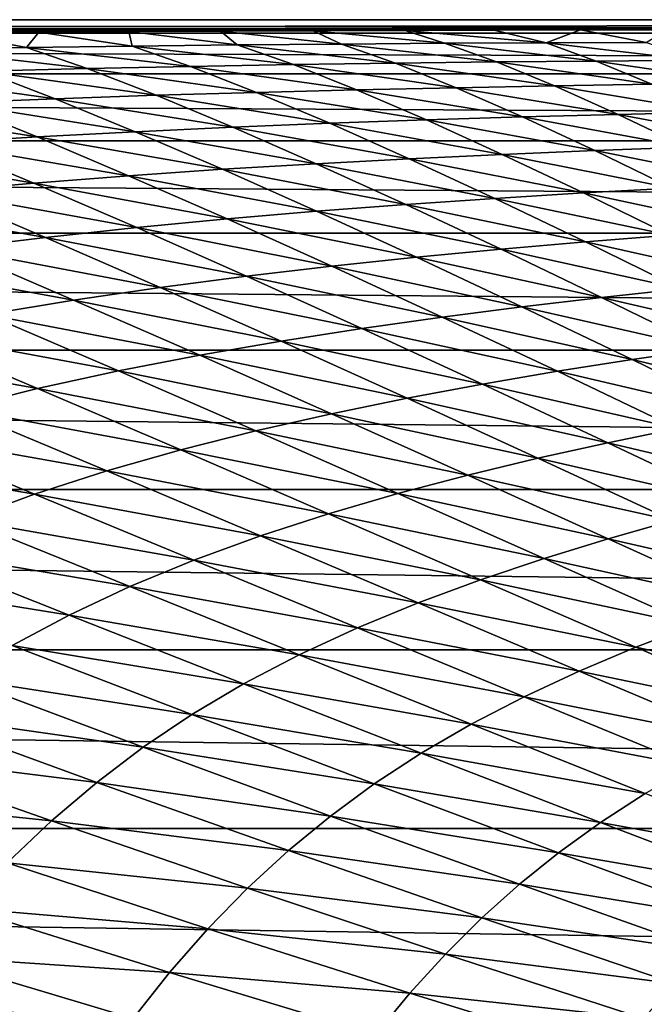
# Model space of a CAD drawing. Header units: metres. Extents: x -160 to 52, y -25 to 25.
# Tile 15 of 168: x -80.01 to -72.39, y 12.49 to 24.5. Entities that reach past the tile are written whole.
import ezdxf

# ---------------------------------------------------------------- set-up
doc = ezdxf.new("R2010")
doc.units = ezdxf.units.M
doc.layers.add('solid_509089_SW0001', color=7, linetype='CONTINUOUS')

msp = doc.modelspace()

# ---------------------------------------------------------------- linework, layer by layer
at = {"layer": 'solid_509089_SW0001'}
for points in [[(-159.199997, 24.5), (-2.2, 24.5), (-2.2, 24.334339, -2.844276)], [(-159.199997, 24.334339, -2.844276), (-159.199997, 24.5), (-2.2, 24.334339, -2.844276)], [(-159.199997, 24.334339, 2.844276), (-2.2, 24.5), (-159.199997, 24.5)], [(-33.600307, 24.421221, 1.963144), (-2.2, 24.5), (-159.199997, 24.334339, 2.844276)], [(-35.13702, 24.418377, 1.99821), (-33.600307, 24.421221, 1.963144), (-159.199997, 24.334339, 2.844276)], [(-36.553524, 24.413706, 2.054504), (-35.13702, 24.418377, 1.99821), (-159.199997, 24.334339, 2.844276)], [(-37.828999, 24.408001, 2.121211), (-36.553524, 24.413706, 2.054504), (-159.199997, 24.334339, 2.844276)], [(-38.81424, 24.403519, 2.172169), (-37.828999, 24.408001, 2.121211), (-159.199997, 24.334339, 2.844276)], [(-39.863876, 24.399248, 2.21962), (-38.81424, 24.403519, 2.172169), (-159.199997, 24.334339, 2.844276)], [(-39.863876, 24.399248, 2.21962), (-159.199997, 24.334339, 2.844276), (-68.788475, 24.380384, 2.418035)], [(-69.926704, 24.379534, 2.426587), (-68.788475, 24.380384, 2.418035), (-159.199997, 24.334339, 2.844276)], [(-71.041061, 24.378325, 2.438705), (-69.926704, 24.379534, 2.426587), (-159.199997, 24.334339, 2.844276)], [(-72.116058, 24.376907, 2.452823), (-71.041061, 24.378325, 2.438705), (-159.199997, 24.334339, 2.844276)], [(-73.165558, 24.375187, 2.469864), (-72.116058, 24.376907, 2.452823), (-159.199997, 24.334339, 2.844276)], [(-74.21978, 24.37282, 2.493129), (-73.165558, 24.375187, 2.469864), (-159.199997, 24.334339, 2.844276)], [(-75.307487, 24.36952, 2.52517), (-74.21978, 24.37282, 2.493129), (-159.199997, 24.334339, 2.844276)], [(-76.428886, 24.365541, 2.56327), (-75.307487, 24.36952, 2.52517), (-159.199997, 24.334339, 2.844276)], [(-77.560692, 24.36064, 2.609449), (-76.428886, 24.365541, 2.56327), (-159.199997, 24.334339, 2.844276)], [(-78.679222, 24.354401, 2.667049), (-77.560692, 24.36064, 2.609449), (-159.199997, 24.334339, 2.844276)], [(-79.775688, 24.346548, 2.737816), (-78.679222, 24.354401, 2.667049), (-159.199997, 24.334339, 2.844276)], [(-80.864426, 24.337172, 2.819938), (-79.775688, 24.346548, 2.737816), (-159.199997, 24.334339, 2.844276)], [(-159.199997, 24.334339, -2.844276), (-2.2, 24.334339, -2.844276), (-2.2, 23.8396, -5.650089)], [(-159.199997, 23.8396, -5.650089), (-159.199997, 24.334339, -2.844276), (-2.2, 23.8396, -5.650089)], [(-81.227478, 24.139177, 4.138541), (-79.927376, 24.160757, 4.013916), (-80.864426, 24.337172, 2.819938)], [(-79.927376, 24.160757, 4.013916), (-79.775688, 24.346548, 2.737816), (-80.864426, 24.337172, 2.819938)], [(-79.927376, 24.160757, 4.013916), (-78.637489, 24.178104, 3.911983), (-79.775688, 24.346548, 2.737816)], [(-78.637489, 24.178104, 3.911983), (-78.679222, 24.354401, 2.667049), (-79.775688, 24.346548, 2.737816)], [(-77.355537, 24.191977, 3.829826), (-77.560692, 24.36064, 2.609449), (-78.679222, 24.354401, 2.667049)], [(-78.637489, 24.178104, 3.911983), (-77.355537, 24.191977, 3.829826), (-78.679222, 24.354401, 2.667049)], [(-76.083107, 24.202991, 3.764718), (-76.428886, 24.365541, 2.56327), (-77.560692, 24.36064, 2.609449)], [(-77.355537, 24.191977, 3.829826), (-76.083107, 24.202991, 3.764718), (-77.560692, 24.36064, 2.609449)], [(-74.825348, 24.211657, 3.714107), (-75.307487, 24.36952, 2.52517), (-76.428886, 24.365541, 2.56327)], [(-76.083107, 24.202991, 3.764718), (-74.825348, 24.211657, 3.714107), (-76.428886, 24.365541, 2.56327)], [(-73.586243, 24.218428, 3.675612), (-74.21978, 24.37282, 2.493129), (-75.307487, 24.36952, 2.52517)], [(-74.825348, 24.211657, 3.714107), (-73.586243, 24.218428, 3.675612), (-75.307487, 24.36952, 2.52517)], [(-73.586243, 24.218428, 3.675612), (-73.165558, 24.375187, 2.469864), (-74.21978, 24.37282, 2.493129)], [(-73.586243, 24.218428, 3.675612), (-72.366386, 24.223642, 3.647285), (-73.165558, 24.375187, 2.469864)], [(-72.366386, 24.223642, 3.647285), (-72.116058, 24.376907, 2.452823), (-73.165558, 24.375187, 2.469864)], [(-79.185715, 23.90358, 5.276102), (-79.927376, 24.160757, 4.013916), (-81.227478, 24.139177, 4.138541)], [(-77.924553, 23.929705, 5.167535), (-78.637489, 24.178104, 3.911983), (-79.927376, 24.160757, 4.013916)], [(-77.924553, 23.929705, 5.167535), (-79.927376, 24.160757, 4.013916), (-79.185715, 23.90358, 5.276102)], [(-76.67009, 23.951345, 5.079157), (-77.355537, 24.191977, 3.829826), (-78.637489, 24.178104, 3.911983)], [(-76.67009, 23.951345, 5.079157), (-78.637489, 24.178104, 3.911983), (-77.924553, 23.929705, 5.167535)], [(-75.42395, 23.969208, 5.00853), (-76.083107, 24.202991, 3.764718), (-77.355537, 24.191977, 3.829826)], [(-75.42395, 23.969208, 5.00853), (-77.355537, 24.191977, 3.829826), (-76.67009, 23.951345, 5.079157)], [(-74.191193, 23.983858, 4.953379), (-74.825348, 24.211657, 3.714107), (-76.083107, 24.202991, 3.764718)], [(-74.191193, 23.983858, 4.953379), (-76.083107, 24.202991, 3.764718), (-75.42395, 23.969208, 5.00853)], [(-72.975731, 23.995815, 4.911579), (-73.586243, 24.218428, 3.675612), (-74.825348, 24.211657, 3.714107)], [(-72.975731, 23.995815, 4.911579), (-74.825348, 24.211657, 3.714107), (-74.191193, 23.983858, 4.953379)], [(-71.778076, 24.00548, 4.881386), (-72.366386, 24.223642, 3.647285), (-73.586243, 24.218428, 3.675612)], [(-71.778076, 24.00548, 4.881386), (-73.586243, 24.218428, 3.675612), (-72.975731, 23.995815, 4.911579)], [(-79.185715, 23.90358, 5.276102), (-81.227478, 24.139177, 4.138541), (-80.455666, 23.872108, 5.407473)], [(-77.924553, 23.929705, 5.167535), (-79.185715, 23.90358, 5.276102), (-77.118164, 23.613365, 6.471873)], [(-76.67009, 23.951345, 5.079157), (-77.924553, 23.929705, 5.167535), (-75.898087, 23.644266, 6.379483)], [(-77.924553, 23.929705, 5.167535), (-77.118164, 23.613365, 6.471873), (-75.898087, 23.644266, 6.379483)], [(-75.42395, 23.969208, 5.00853), (-76.67009, 23.951345, 5.079157), (-74.684998, 23.670498, 6.305197)], [(-76.67009, 23.951345, 5.079157), (-75.898087, 23.644266, 6.379483), (-74.684998, 23.670498, 6.305197)], [(-74.191193, 23.983858, 4.953379), (-75.42395, 23.969208, 5.00853), (-73.483795, 23.692661, 6.246986)], [(-75.42395, 23.969208, 5.00853), (-74.684998, 23.670498, 6.305197), (-73.483795, 23.692661, 6.246986)], [(-72.975731, 23.995815, 4.911579), (-74.191193, 23.983858, 4.953379), (-72.298218, 23.711306, 6.202955)], [(-74.191193, 23.983858, 4.953379), (-73.483795, 23.692661, 6.246986), (-72.298218, 23.711306, 6.202955)], [(-71.778076, 24.00548, 4.881386), (-72.975731, 23.995815, 4.911579), (-71.12867, 23.726891, 6.171534)], [(-72.975731, 23.995815, 4.911579), (-72.298218, 23.711306, 6.202955), (-71.12867, 23.726891, 6.171534)], [(-159.199997, 23.8396, -5.650089), (-2.2, 23.8396, -5.650089), (-2.2, 23.022469, -8.379494)], [(-159.199997, 23.022469, -8.379494), (-159.199997, 23.8396, -5.650089), (-2.2, 23.022469, -8.379494)], [(-80.455666, 23.872108, 5.407473), (-81.737061, 23.834236, 5.564703), (-79.576447, 23.534327, 6.71985)], [(-81.737061, 23.834236, 5.564703), (-80.81913, 23.484093, 6.880537), (-79.576447, 23.534327, 6.71985)], [(-79.185715, 23.90358, 5.276102), (-80.455666, 23.872108, 5.407473), (-78.343628, 23.577032, 6.584547)], [(-80.455666, 23.872108, 5.407473), (-79.576447, 23.534327, 6.71985), (-78.343628, 23.577032, 6.584547)], [(-79.185715, 23.90358, 5.276102), (-78.343628, 23.577032, 6.584547), (-77.118164, 23.613365, 6.471873)], [(-74.684998, 23.670498, 6.305197), (-75.898087, 23.644266, 6.379483), (-73.872421, 23.313198, 7.659232)], [(-73.483795, 23.692661, 6.246986), (-74.684998, 23.670498, 6.305197), (-72.708458, 23.344185, 7.59914)], [(-74.684998, 23.670498, 6.305197), (-73.872421, 23.313198, 7.659232), (-72.708458, 23.344185, 7.59914)], [(-72.298218, 23.711306, 6.202955), (-73.483795, 23.692661, 6.246986), (-71.558197, 23.370808, 7.553729)], [(-73.483795, 23.692661, 6.246986), (-72.708458, 23.344185, 7.59914), (-71.558197, 23.370808, 7.553729)], [(-78.343628, 23.577032, 6.584547), (-79.576447, 23.534327, 6.71985), (-77.409813, 23.188032, 7.945101)], [(-77.118164, 23.613365, 6.471873), (-78.343628, 23.577032, 6.584547), (-76.226189, 23.235819, 7.830338)], [(-78.343628, 23.577032, 6.584547), (-77.409813, 23.188032, 7.945101), (-76.226189, 23.235819, 7.830338)], [(-75.898087, 23.644266, 6.379483), (-77.118164, 23.613365, 6.471873), (-75.046547, 23.277277, 7.735696)], [(-77.118164, 23.613365, 6.471873), (-76.226189, 23.235819, 7.830338), (-75.046547, 23.277277, 7.735696)], [(-75.898087, 23.644266, 6.379483), (-75.046547, 23.277277, 7.735696), (-73.872421, 23.313198, 7.659232)], [(-80.81913, 23.484093, 6.880537), (-82.075378, 23.424541, 7.070629), (-79.797127, 23.069248, 8.243759)], [(-79.576447, 23.534327, 6.71985), (-80.81913, 23.484093, 6.880537), (-78.599327, 23.132917, 8.08208)], [(-80.81913, 23.484093, 6.880537), (-79.797127, 23.069248, 8.243759), (-78.599327, 23.132917, 8.08208)], [(-79.576447, 23.534327, 6.71985), (-78.599327, 23.132917, 8.08208), (-77.409813, 23.188032, 7.945101)], [(-82.075378, 23.424541, 7.070629), (-81.006752, 22.995132, 8.433805), (-79.797127, 23.069248, 8.243759)], [(-73.872421, 23.313198, 7.659232), (-75.046547, 23.277277, 7.735696), (-72.991943, 22.903082, 9.075428)], [(-72.708458, 23.344185, 7.59914), (-73.872421, 23.313198, 7.659232), (-71.870071, 22.944071, 9.014344)], [(-73.872421, 23.313198, 7.659232), (-72.991943, 22.903082, 9.075428), (-71.870071, 22.944071, 9.014344)], [(-71.558197, 23.370808, 7.553729), (-72.708458, 23.344185, 7.59914), (-70.75972, 22.979815, 8.968194)], [(-72.708458, 23.344185, 7.59914), (-71.870071, 22.944071, 9.014344), (-70.75972, 22.979815, 8.968194)], [(-77.409813, 23.188032, 7.945101), (-78.599327, 23.132917, 8.08208), (-76.392578, 22.74275, 9.363813)], [(-76.226189, 23.235819, 7.830338), (-77.409813, 23.188032, 7.945101), (-75.256081, 22.80311, 9.248502)], [(-77.409813, 23.188032, 7.945101), (-76.392578, 22.74275, 9.363813), (-75.256081, 22.80311, 9.248502)], [(-75.046547, 23.277277, 7.735696), (-76.226189, 23.235819, 7.830338), (-74.12207, 22.856287, 9.152948)], [(-76.226189, 23.235819, 7.830338), (-75.256081, 22.80311, 9.248502), (-74.12207, 22.856287, 9.152948)], [(-75.046547, 23.277277, 7.735696), (-74.12207, 22.856287, 9.152948), (-72.991943, 22.903082, 9.075428)], [(-79.797127, 23.069248, 8.243759), (-81.006752, 22.995132, 8.433805), (-78.681, 22.596109, 9.661523)], [(-78.599327, 23.132917, 8.08208), (-79.797127, 23.069248, 8.243759), (-77.533432, 22.674173, 9.500746)], [(-79.797127, 23.069248, 8.243759), (-78.681, 22.596109, 9.661523), (-77.533432, 22.674173, 9.500746)], [(-78.599327, 23.132917, 8.08208), (-77.533432, 22.674173, 9.500746), (-76.392578, 22.74275, 9.363813)], [(-159.199997, 23.022469, -8.379494), (-2.2, 23.022469, -8.379494), (-2.2, 21.893999, -10.99558)], [(-159.199997, 21.893999, -10.99558), (-159.199997, 23.022469, -8.379494), (-2.2, 21.893999, -10.99558)], [(-81.006752, 22.995132, 8.433805), (-82.231361, 22.908506, 8.656115), (-79.838661, 22.506599, 9.849483)], [(-81.006752, 22.995132, 8.433805), (-79.838661, 22.506599, 9.849483), (-78.681, 22.596109, 9.661523)], [(-82.231361, 22.908506, 8.656115), (-81.009468, 22.403515, 10.068175), (-79.838661, 22.506599, 9.849483)], [(-74.12207, 22.856287, 9.152948), (-75.256081, 22.80311, 9.248502), (-73.129883, 22.385517, 10.637607)], [(-72.991943, 22.903082, 9.075428), (-74.12207, 22.856287, 9.152948), (-72.04789, 22.444292, 10.559866)], [(-74.12207, 22.856287, 9.152948), (-73.129883, 22.385517, 10.637607), (-72.04789, 22.444292, 10.559866)], [(-71.870071, 22.944071, 9.014344), (-72.991943, 22.903082, 9.075428), (-70.972076, 22.496395, 10.498444)], [(-72.991943, 22.903082, 9.075428), (-72.04789, 22.444292, 10.559866), (-70.972076, 22.496395, 10.498444)], [(-76.392578, 22.74275, 9.363813), (-77.533432, 22.674173, 9.500746), (-75.299004, 22.245605, 10.847767)], [(-75.256081, 22.80311, 9.248502), (-76.392578, 22.74275, 9.363813), (-74.213989, 22.319548, 10.733067)], [(-76.392578, 22.74275, 9.363813), (-75.299004, 22.245605, 10.847767), (-74.213989, 22.319548, 10.733067)], [(-75.256081, 22.80311, 9.248502), (-74.213989, 22.319548, 10.733067), (-73.129883, 22.385517, 10.637607)], [(-78.681, 22.596109, 9.661523), (-79.838661, 22.506599, 9.849483), (-77.47963, 22.069365, 11.141791)], [(-77.533432, 22.674173, 9.500746), (-78.681, 22.596109, 9.661523), (-76.386772, 22.16264, 10.983347)], [(-78.681, 22.596109, 9.661523), (-77.47963, 22.069365, 11.141791), (-76.386772, 22.16264, 10.983347)], [(-77.533432, 22.674173, 9.500746), (-76.386772, 22.16264, 10.983347), (-75.299004, 22.245605, 10.847767)], [(-79.838661, 22.506599, 9.849483), (-81.009468, 22.403515, 10.068175), (-78.580872, 21.963795, 11.326119)], [(-79.838661, 22.506599, 9.849483), (-78.580872, 21.963795, 11.326119), (-77.47963, 22.069365, 11.141791)], [(-81.009468, 22.403515, 10.068175), (-82.190536, 22.284357, 10.321122), (-79.693443, 21.843779, 11.539551)], [(-81.009468, 22.403515, 10.068175), (-79.693443, 21.843779, 11.539551), (-78.580872, 21.963795, 11.326119)], [(-73.129883, 22.385517, 10.637607), (-74.213989, 22.319548, 10.733067), (-72.07489, 21.868755, 12.196342)], [(-72.04789, 22.444292, 10.559866), (-73.129883, 22.385517, 10.637607), (-71.044281, 21.940557, 12.118945)], [(-73.129883, 22.385517, 10.637607), (-72.07489, 21.868755, 12.196342), (-71.044281, 21.940557, 12.118945)], [(-82.190536, 22.284357, 10.321122), (-80.814697, 21.706837, 11.78528), (-79.693443, 21.843779, 11.539551)], [(-75.299004, 22.245605, 10.847767), (-76.386772, 22.16264, 10.983347), (-74.135818, 21.70056, 12.404307)], [(-74.213989, 22.319548, 10.733067), (-75.299004, 22.245605, 10.847767), (-73.105743, 21.789, 12.291021)], [(-75.299004, 22.245605, 10.847767), (-74.135818, 21.70056, 12.404307), (-73.105743, 21.789, 12.291021)], [(-74.213989, 22.319548, 10.733067), (-73.105743, 21.789, 12.291021), (-72.07489, 21.868755, 12.196342)], [(-76.386772, 22.16264, 10.983347), (-77.47963, 22.069365, 11.141791), (-75.167007, 21.6024, 12.537632)], [(-76.386772, 22.16264, 10.983347), (-75.167007, 21.6024, 12.537632), (-74.135818, 21.70056, 12.404307)], [(-77.47963, 22.069365, 11.141791), (-78.580872, 21.963795, 11.326119), (-76.201622, 21.493246, 12.692745)], [(-77.47963, 22.069365, 11.141791), (-76.201622, 21.493246, 12.692745), (-75.167007, 21.6024, 12.537632)], [(-159.199997, 21.893999, -10.99558), (-2.2, 21.893999, -10.99558), (-2.2, 20.469452, -13.46297)], [(-159.199997, 20.469452, -13.46297), (-159.199997, 21.893999, -10.99558), (-2.2, 20.469452, -13.46297)], [(-78.580872, 21.963795, 11.326119), (-79.693443, 21.843779, 11.539551), (-77.242874, 21.371126, 12.872365)], [(-78.580872, 21.963795, 11.326119), (-77.242874, 21.371126, 12.872365), (-76.201622, 21.493246, 12.692745)], [(-72.07489, 21.868755, 12.196342), (-73.105743, 21.789, 12.291021), (-70.961746, 21.309742, 13.835801)], [(-79.693443, 21.843779, 11.539551), (-80.814697, 21.706837, 11.78528), (-78.293648, 21.233902, 13.079397)], [(-79.693443, 21.843779, 11.539551), (-78.293648, 21.233902, 13.079397), (-77.242874, 21.371126, 12.872365)], [(-73.105743, 21.789, 12.291021), (-74.135818, 21.70056, 12.404307), (-71.936836, 21.215271, 13.92934)], [(-73.105743, 21.789, 12.291021), (-71.936836, 21.215271, 13.92934), (-70.961746, 21.309742, 13.835801)], [(-80.814697, 21.706837, 11.78528), (-81.938622, 21.550295, 12.066478), (-79.35154, 21.079165, 13.316724)], [(-80.814697, 21.706837, 11.78528), (-79.35154, 21.079165, 13.316724), (-78.293648, 21.233902, 13.079397)], [(-74.135818, 21.70056, 12.404307), (-75.167007, 21.6024, 12.537632), (-72.909401, 21.111507, 14.040784)], [(-74.135818, 21.70056, 12.404307), (-72.909401, 21.111507, 14.040784), (-71.936836, 21.215271, 13.92934)], [(-81.938622, 21.550295, 12.066478), (-80.410988, 20.904343, 13.587208), (-79.35154, 21.079165, 13.316724)], [(-75.167007, 21.6024, 12.537632), (-76.201622, 21.493246, 12.692745), (-73.881363, 20.997461, 14.171362)], [(-75.167007, 21.6024, 12.537632), (-73.881363, 20.997461, 14.171362), (-72.909401, 21.111507, 14.040784)], [(-76.201622, 21.493246, 12.692745), (-77.242874, 21.371126, 12.872365), (-74.855057, 20.871901, 14.322599)], [(-76.201622, 21.493246, 12.692745), (-74.855057, 20.871901, 14.322599), (-73.881363, 20.997461, 14.171362)], [(-77.242874, 21.371126, 12.872365), (-78.293648, 21.233902, 13.079397), (-75.833618, 20.732903, 14.496922)], [(-77.242874, 21.371126, 12.872365), (-75.833618, 20.732903, 14.496922), (-74.855057, 20.871901, 14.322599)], [(-78.293648, 21.233902, 13.079397), (-79.35154, 21.079165, 13.316724), (-76.819862, 20.57839, 14.696933)], [(-78.293648, 21.233902, 13.079397), (-76.819862, 20.57839, 14.696933), (-75.833618, 20.732903, 14.496922)], [(-71.936836, 21.215271, 13.92934), (-72.909401, 21.111507, 14.040784), (-70.71228, 20.602215, 15.655379)], [(-79.35154, 21.079165, 13.316724), (-80.410988, 20.904343, 13.587208), (-77.811661, 20.406071, 14.925215)], [(-79.35154, 21.079165, 13.316724), (-77.811661, 20.406071, 14.925215), (-76.819862, 20.57839, 14.696933)], [(-72.909401, 21.111507, 14.040784), (-73.881363, 20.997461, 14.171362), (-71.62558, 20.482418, 15.76488)], [(-72.909401, 21.111507, 14.040784), (-71.62558, 20.482418, 15.76488), (-70.71228, 20.602215, 15.655379)], [(-73.881363, 20.997461, 14.171362), (-74.855057, 20.871901, 14.322599), (-72.53653, 20.351927, 15.892587)], [(-73.881363, 20.997461, 14.171362), (-72.53653, 20.351927, 15.892587), (-71.62558, 20.482418, 15.76488)], [(-80.410988, 20.904343, 13.587208), (-81.465126, 20.706684, 13.893162), (-78.803909, 20.213516, 15.18434)], [(-80.410988, 20.904343, 13.587208), (-78.803909, 20.213516, 15.18434), (-77.811661, 20.406071, 14.925215)], [(-74.855057, 20.871901, 14.322599), (-75.833618, 20.732903, 14.496922), (-73.447479, 20.209587, 16.039803)], [(-74.855057, 20.871901, 14.322599), (-73.447479, 20.209587, 16.039803), (-72.53653, 20.351927, 15.892587)], [(-81.465126, 20.706684, 13.893162), (-82.504997, 20.483154, 14.236), (-79.790291, 19.998161, 15.476355)], [(-81.465126, 20.706684, 13.893162), (-79.790291, 19.998161, 15.476355), (-78.803909, 20.213516, 15.18434)], [(-75.833618, 20.732903, 14.496922), (-76.819862, 20.57839, 14.696933), (-74.361481, 20.053572, 16.20867)], [(-75.833618, 20.732903, 14.496922), (-74.361481, 20.053572, 16.20867), (-73.447479, 20.209587, 16.039803)], [(-76.819862, 20.57839, 14.696933), (-77.811661, 20.406071, 14.925215), (-75.281319, 19.881905, 16.401491)], [(-76.819862, 20.57839, 14.696933), (-75.281319, 19.881905, 16.401491), (-74.361481, 20.053572, 16.20867)], [(-159.199997, 20.469452, -13.46297), (-2.2, 20.469452, -13.46297), (-2.2, 18.768089, -15.748297)], [(-159.199997, 18.768089, -15.748297), (-159.199997, 20.469452, -13.46297), (-2.2, 18.768089, -15.748297)], [(-82.504997, 20.483154, 14.236), (-80.76255, 19.757206, 15.802452), (-79.790291, 19.998161, 15.476355)], [(-71.62558, 20.482418, 15.76488), (-72.53653, 20.351927, 15.892587), (-70.289169, 19.817543, 17.585684)], [(-77.811661, 20.406071, 14.925215), (-78.803909, 20.213516, 15.18434), (-76.205116, 19.692451, 16.620567)], [(-77.811661, 20.406071, 14.925215), (-76.205116, 19.692451, 16.620567), (-75.281319, 19.881905, 16.401491)], [(-72.53653, 20.351927, 15.892587), (-73.447479, 20.209587, 16.039803), (-71.13813, 19.670282, 17.710556)], [(-72.53653, 20.351927, 15.892587), (-71.13813, 19.670282, 17.710556), (-70.289169, 19.817543, 17.585684)], [(-78.803909, 20.213516, 15.18434), (-79.790291, 19.998161, 15.476355), (-77.128235, 19.482975, 16.868189)], [(-78.803909, 20.213516, 15.18434), (-77.128235, 19.482975, 16.868189), (-76.205116, 19.692451, 16.620567)], [(-73.447479, 20.209587, 16.039803), (-74.361481, 20.053572, 16.20867), (-71.985321, 19.511047, 17.853781)], [(-73.447479, 20.209587, 16.039803), (-71.985321, 19.511047, 17.853781), (-71.13813, 19.670282, 17.710556)], [(-79.790291, 19.998161, 15.476355), (-80.76255, 19.757206, 15.802452), (-78.044937, 19.251137, 17.146154)], [(-79.790291, 19.998161, 15.476355), (-78.044937, 19.251137, 17.146154), (-77.128235, 19.482975, 16.868189)], [(-74.361481, 20.053572, 16.20867), (-75.281319, 19.881905, 16.401491), (-72.833755, 19.338139, 18.017225)], [(-74.361481, 20.053572, 16.20867), (-72.833755, 19.338139, 18.017225), (-71.985321, 19.511047, 17.853781)], [(-75.281319, 19.881905, 16.401491), (-76.205116, 19.692451, 16.620567), (-73.686142, 19.149723, 18.202908)], [(-75.281319, 19.881905, 16.401491), (-73.686142, 19.149723, 18.202908), (-72.833755, 19.338139, 18.017225)], [(-80.76255, 19.757206, 15.802452), (-81.711914, 19.488146, 16.163034), (-78.947662, 18.994413, 17.45545)], [(-80.76255, 19.757206, 15.802452), (-78.947662, 18.994413, 17.45545), (-78.044937, 19.251137, 17.146154)], [(-76.205116, 19.692451, 16.620567), (-77.128235, 19.482975, 16.868189), (-74.540894, 18.943865, 18.412849)], [(-76.205116, 19.692451, 16.620567), (-74.540894, 18.943865, 18.412849), (-73.686142, 19.149723, 18.202908)], [(-81.711914, 19.488146, 16.163034), (-82.627808, 19.19006, 16.554949), (-79.828377, 18.710577, 17.796322)], [(-81.711914, 19.488146, 16.163034), (-79.828377, 18.710577, 17.796322), (-78.947662, 18.994413, 17.45545)], [(-77.128235, 19.482975, 16.868189), (-78.044937, 19.251137, 17.146154), (-75.393845, 18.718563, 18.649078)], [(-77.128235, 19.482975, 16.868189), (-75.393845, 18.718563, 18.649078), (-74.540894, 18.943865, 18.412849)], [(-71.985321, 19.511047, 17.853781), (-72.833755, 19.338139, 18.017225), (-70.474686, 18.781321, 19.774342)], [(-78.044937, 19.251137, 17.146154), (-78.947662, 18.994413, 17.45545), (-76.239799, 18.471739, 18.913155)], [(-78.044937, 19.251137, 17.146154), (-76.239799, 18.471739, 18.913155), (-75.393845, 18.718563, 18.649078)], [(-72.833755, 19.338139, 18.017225), (-73.686142, 19.149723, 18.202908), (-71.25737, 18.591944, 19.932545)], [(-72.833755, 19.338139, 18.017225), (-71.25737, 18.591944, 19.932545), (-70.474686, 18.781321, 19.774342)], [(-82.627808, 19.19006, 16.554949), (-80.677429, 18.398977, 18.165665), (-79.828377, 18.710577, 17.796322)], [(-73.686142, 19.149723, 18.202908), (-74.540894, 18.943865, 18.412849), (-72.042145, 18.387491, 20.11129)], [(-73.686142, 19.149723, 18.202908), (-72.042145, 18.387491, 20.11129), (-71.25737, 18.591944, 19.932545)], [(-78.947662, 18.994413, 17.45545), (-79.828377, 18.710577, 17.796322), (-77.071907, 18.201174, 19.205883)], [(-78.947662, 18.994413, 17.45545), (-77.071907, 18.201174, 19.205883), (-76.239799, 18.471739, 18.913155)], [(-74.540894, 18.943865, 18.412849), (-75.393845, 18.718563, 18.649078), (-72.827698, 18.16626, 20.312344)], [(-74.540894, 18.943865, 18.412849), (-72.827698, 18.16626, 20.312344), (-72.042145, 18.387491, 20.11129)], [(-159.199997, 18.768089, -15.748297), (-2.2, 18.768089, -15.748297), (-2.2, 16.81292, -17.820654)], [(-159.199997, 16.81292, -17.820654), (-159.199997, 18.768089, -15.748297), (-2.2, 16.81292, -17.820654)], [(-79.828377, 18.710577, 17.796322), (-80.677429, 18.398977, 18.165665), (-77.882904, 17.904951, 19.527367)], [(-79.828377, 18.710577, 17.796322), (-77.882904, 17.904951, 19.527367), (-77.071907, 18.201174, 19.205883)], [(-75.393845, 18.718563, 18.649078), (-76.239799, 18.471739, 18.913155), (-73.610306, 17.926516, 20.537477)], [(-75.393845, 18.718563, 18.649078), (-73.610306, 17.926516, 20.537477), (-72.827698, 18.16626, 20.312344)], [(-80.677429, 18.398977, 18.165665), (-81.48468, 18.059566, 18.559189), (-78.664032, 17.582689, 19.874571)], [(-80.677429, 18.398977, 18.165665), (-78.664032, 17.582689, 19.874571), (-77.882904, 17.904951, 19.527367)], [(-76.239799, 18.471739, 18.913155), (-77.071907, 18.201174, 19.205883), (-74.385338, 17.66647, 20.788036)], [(-76.239799, 18.471739, 18.913155), (-74.385338, 17.66647, 20.788036), (-73.610306, 17.926516, 20.537477)], [(-72.042145, 18.387491, 20.11129), (-72.827698, 18.16626, 20.312344), (-70.356918, 17.601671, 22.13736)], [(-77.071907, 18.201174, 19.205883), (-77.882904, 17.904951, 19.527367), (-75.146652, 17.384247, 21.064657)], [(-77.071907, 18.201174, 19.205883), (-75.146652, 17.384247, 21.064657), (-74.385338, 17.66647, 20.788036)], [(-72.827698, 18.16626, 20.312344), (-73.610306, 17.926516, 20.537477), (-71.073975, 17.366425, 22.329952)], [(-72.827698, 18.16626, 20.312344), (-71.073975, 17.366425, 22.329952), (-70.356918, 17.601671, 22.13736)], [(-81.48468, 18.059566, 18.559189), (-82.240524, 17.694265, 18.970177), (-79.40609, 17.2346, 20.243345)], [(-81.48468, 18.059566, 18.559189), (-79.40609, 17.2346, 20.243345), (-78.664032, 17.582689, 19.874571)], [(-77.882904, 17.904951, 19.527367), (-78.664032, 17.582689, 19.874571), (-75.887718, 17.078247, 21.367323)], [(-77.882904, 17.904951, 19.527367), (-75.887718, 17.078247, 21.367323), (-75.146652, 17.384247, 21.064657)], [(-73.610306, 17.926516, 20.537477), (-74.385338, 17.66647, 20.788036), (-71.78698, 17.113914, 22.544476)], [(-73.610306, 17.926516, 20.537477), (-71.78698, 17.113914, 22.544476), (-71.073975, 17.366425, 22.329952)], [(-82.240524, 17.694265, 18.970177), (-80.100395, 16.862825, 20.62726), (-79.40609, 17.2346, 20.243345)], [(-74.385338, 17.66647, 20.788036), (-75.146652, 17.384247, 21.064657), (-72.491821, 16.842669, 22.78207)], [(-74.385338, 17.66647, 20.788036), (-72.491821, 16.842669, 22.78207), (-71.78698, 17.113914, 22.544476)], [(-78.664032, 17.582689, 19.874571), (-79.40609, 17.2346, 20.243345), (-76.600677, 16.748363, 21.693089)], [(-78.664032, 17.582689, 19.874571), (-76.600677, 16.748363, 21.693089), (-75.887718, 17.078247, 21.367323)], [(-75.146652, 17.384247, 21.064657), (-75.887718, 17.078247, 21.367323), (-73.18306, 16.551157, 23.043226)], [(-75.146652, 17.384247, 21.064657), (-73.18306, 16.551157, 23.043226), (-72.491821, 16.842669, 22.78207)], [(-79.40609, 17.2346, 20.243345), (-80.100395, 16.862825, 20.62726), (-77.27729, 16.395048, 22.037956)], [(-79.40609, 17.2346, 20.243345), (-77.27729, 16.395048, 22.037956), (-76.600677, 16.748363, 21.693089)], [(-75.887718, 17.078247, 21.367323), (-76.600677, 16.748363, 21.693089), (-73.854889, 16.238129, 23.327827)], [(-75.887718, 17.078247, 21.367323), (-73.854889, 16.238129, 23.327827), (-73.18306, 16.551157, 23.043226)], [(-71.78698, 17.113914, 22.544476), (-72.491821, 16.842669, 22.78207), (-69.93293, 16.288418, 24.681114)], [(-80.100395, 16.862825, 20.62726), (-80.750259, 16.465454, 21.023928), (-77.909744, 16.020647, 22.395798)], [(-80.100395, 16.862825, 20.62726), (-77.909744, 16.020647, 22.395798), (-77.27729, 16.395048, 22.037956)], [(-72.491821, 16.842669, 22.78207), (-73.18306, 16.551157, 23.043226), (-70.569221, 16.008198, 24.906382)], [(-72.491821, 16.842669, 22.78207), (-70.569221, 16.008198, 24.906382), (-69.93293, 16.288418, 24.681114)], [(-159.199997, 16.81292, -17.820654), (-2.2, 16.81292, -17.820654), (-2.2, 14.630385, -19.652018)], [(-159.199997, 14.630385, -19.652018), (-159.199997, 16.81292, -17.820654), (-2.2, 14.630385, -19.652018)], [(-76.600677, 16.748363, 21.693089), (-77.27729, 16.395048, 22.037956), (-74.500336, 15.903725, 23.633026)], [(-76.600677, 16.748363, 21.693089), (-74.500336, 15.903725, 23.633026), (-73.854889, 16.238129, 23.327827)], [(-80.750259, 16.465454, 21.023928), (-81.374084, 16.032457, 21.439613), (-78.501251, 15.623528, 22.764175)], [(-80.750259, 16.465454, 21.023928), (-78.501251, 15.623528, 22.764175), (-77.909744, 16.020647, 22.395798)], [(-73.18306, 16.551157, 23.043226), (-73.854889, 16.238129, 23.327827), (-71.192009, 15.709912, 25.152796)], [(-73.18306, 16.551157, 23.043226), (-71.192009, 15.709912, 25.152796), (-70.569221, 16.008198, 24.906382)], [(-77.27729, 16.395048, 22.037956), (-77.909744, 16.020647, 22.395798), (-75.112099, 15.548632, 23.955006)], [(-77.27729, 16.395048, 22.037956), (-75.112099, 15.548632, 23.955006), (-74.500336, 15.903725, 23.633026)], [(-73.854889, 16.238129, 23.327827), (-74.500336, 15.903725, 23.633026), (-71.796196, 15.39265, 25.42016)], [(-73.854889, 16.238129, 23.327827), (-71.796196, 15.39265, 25.42016), (-71.192009, 15.709912, 25.152796)], [(-81.374084, 16.032457, 21.439613), (-81.983467, 15.555639, 21.878801), (-79.068802, 15.19407, 23.148699)], [(-81.374084, 16.032457, 21.439613), (-79.068802, 15.19407, 23.148699), (-78.501251, 15.623528, 22.764175)], [(-77.909744, 16.020647, 22.395798), (-78.501251, 15.623528, 22.764175), (-75.683235, 15.175364, 24.287945)], [(-77.909744, 16.020647, 22.395798), (-75.683235, 15.175364, 24.287945), (-75.112099, 15.548632, 23.955006)], [(-74.500336, 15.903725, 23.633026), (-75.112099, 15.548632, 23.955006), (-72.375679, 15.056791, 25.705748)], [(-74.500336, 15.903725, 23.633026), (-72.375679, 15.056791, 25.705748), (-71.796196, 15.39265, 25.42016)], [(-78.501251, 15.623528, 22.764175), (-79.068802, 15.19407, 23.148699), (-76.216827, 14.782574, 24.629375)], [(-78.501251, 15.623528, 22.764175), (-76.216827, 14.782574, 24.629375), (-75.683235, 15.175364, 24.287945)], [(-81.983467, 15.555639, 21.878801), (-82.576927, 15.032776, 22.338039), (-79.623138, 14.724337, 23.553514)], [(-81.983467, 15.555639, 21.878801), (-79.623138, 14.724337, 23.553514), (-79.068802, 15.19407, 23.148699)], [(-75.112099, 15.548632, 23.955006), (-75.683235, 15.175364, 24.287945), (-72.924057, 14.703226, 26.005934)], [(-75.112099, 15.548632, 23.955006), (-72.924057, 14.703226, 26.005934), (-72.375679, 15.056791, 25.705748)], [(-79.068802, 15.19407, 23.148699), (-79.623138, 14.724337, 23.553514), (-76.728485, 14.361082, 24.984301)], [(-79.068802, 15.19407, 23.148699), (-76.728485, 14.361082, 24.984301), (-76.216827, 14.782574, 24.629375)], [(-75.683235, 15.175364, 24.287945), (-76.216827, 14.782574, 24.629375), (-73.435257, 14.334608, 26.315218)], [(-75.683235, 15.175364, 24.287945), (-73.435257, 14.334608, 26.315218), (-72.924057, 14.703226, 26.005934)], [(-82.576927, 15.032776, 22.338039), (-80.163017, 14.212271, 23.975428), (-79.623138, 14.724337, 23.553514)], [(-72.375679, 15.056791, 25.705748), (-72.924057, 14.703226, 26.005934), (-70.238503, 14.216099, 27.920559)], [(-76.216827, 14.782574, 24.629375), (-76.728485, 14.361082, 24.984301), (-73.912193, 13.949865, 26.631128)], [(-76.216827, 14.782574, 24.629375), (-73.912193, 13.949865, 26.631128), (-73.435257, 14.334608, 26.315218)], [(-79.623138, 14.724337, 23.553514), (-80.163017, 14.212271, 23.975428), (-77.228172, 13.903184, 25.356539)], [(-79.623138, 14.724337, 23.553514), (-77.228172, 13.903184, 25.356539), (-76.728485, 14.361082, 24.984301)], [(-72.924057, 14.703226, 26.005934), (-73.435257, 14.334608, 26.315218), (-70.725853, 13.866879, 28.199867)], [(-72.924057, 14.703226, 26.005934), (-70.725853, 13.866879, 28.199867), (-70.238503, 14.216099, 27.920559)], [(-159.199997, 14.630385, -19.652018), (-2.2, 14.630385, -19.652018), (-2.2, 12.25, -21.217623)], [(-159.199997, 12.25, -21.217623), (-159.199997, 14.630385, -19.652018), (-2.2, 12.25, -21.217623)], [(-76.728485, 14.361082, 24.984301), (-77.228172, 13.903184, 25.356539), (-74.369156, 13.540298, 26.958096)], [(-76.728485, 14.361082, 24.984301), (-74.369156, 13.540298, 26.958096), (-73.912193, 13.949865, 26.631128)], [(-73.435257, 14.334608, 26.315218), (-73.912193, 13.949865, 26.631128), (-71.179359, 13.50577, 28.48661)], [(-73.435257, 14.334608, 26.315218), (-71.179359, 13.50577, 28.48661), (-70.725853, 13.866879, 28.199867)], [(-80.163017, 14.212271, 23.975428), (-80.681229, 13.66011, 24.406649), (-77.71489, 13.406895, 25.743151)], [(-80.163017, 14.212271, 23.975428), (-77.71489, 13.406895, 25.743151), (-77.228172, 13.903184, 25.356539)], [(-73.912193, 13.949865, 26.631128), (-74.369156, 13.540298, 26.958096), (-71.601776, 13.131963, 28.778347)], [(-73.912193, 13.949865, 26.631128), (-71.601776, 13.131963, 28.778347), (-71.179359, 13.50577, 28.48661)], [(-77.228172, 13.903184, 25.356539), (-77.71489, 13.406895, 25.743151), (-74.815323, 13.098409, 27.299622)], [(-77.228172, 13.903184, 25.356539), (-74.815323, 13.098409, 27.299622), (-74.369156, 13.540298, 26.958096)], [(-80.681229, 13.66011, 24.406649), (-81.170715, 13.073675, 24.837633), (-78.182243, 12.874393, 26.136955)], [(-80.681229, 13.66011, 24.406649), (-78.182243, 12.874393, 26.136955), (-77.71489, 13.406895, 25.743151)], [(-74.369156, 13.540298, 26.958096), (-74.815323, 13.098409, 27.299622), (-72.006065, 12.737263, 29.078974)], [(-74.369156, 13.540298, 26.958096), (-72.006065, 12.737263, 29.078974), (-71.601776, 13.131963, 28.778347)], [(-77.71489, 13.406895, 25.743151), (-78.182243, 12.874393, 26.136955), (-75.249985, 12.622209, 27.653013)], [(-77.71489, 13.406895, 25.743151), (-75.249985, 12.622209, 27.653013), (-74.815323, 13.098409, 27.299622)], [(-74.815323, 13.098409, 27.299622), (-75.249985, 12.622209, 27.653013), (-72.400658, 12.314382, 29.39168)], [(-74.815323, 13.098409, 27.299622), (-72.400658, 12.314382, 29.39168), (-72.006065, 12.737263, 29.078974)], [(-81.170715, 13.073675, 24.837633), (-81.619232, 12.469979, 25.252584), (-78.624008, 12.311234, 26.529158)], [(-81.170715, 13.073675, 24.837633), (-78.624008, 12.311234, 26.529158), (-78.182243, 12.874393, 26.136955)], [(-78.182243, 12.874393, 26.136955), (-78.624008, 12.311234, 26.529158), (-75.66758, 12.113707, 28.011673)], [(-78.182243, 12.874393, 26.136955), (-75.66758, 12.113707, 28.011673), (-75.249985, 12.622209, 27.653013)], [(-72.006065, 12.737263, 29.078974), (-72.400658, 12.314382, 29.39168), (-69.654221, 11.957281, 31.355)], [(-75.249985, 12.622209, 27.653013), (-75.66758, 12.113707, 28.011673), (-72.785156, 11.861279, 29.713997)], [(-75.249985, 12.622209, 27.653013), (-72.785156, 11.861279, 29.713997), (-72.400658, 12.314382, 29.39168)]]:
    msp.add_3dface(points, dxfattribs=at)

doc.saveas('drawing.dxf')
